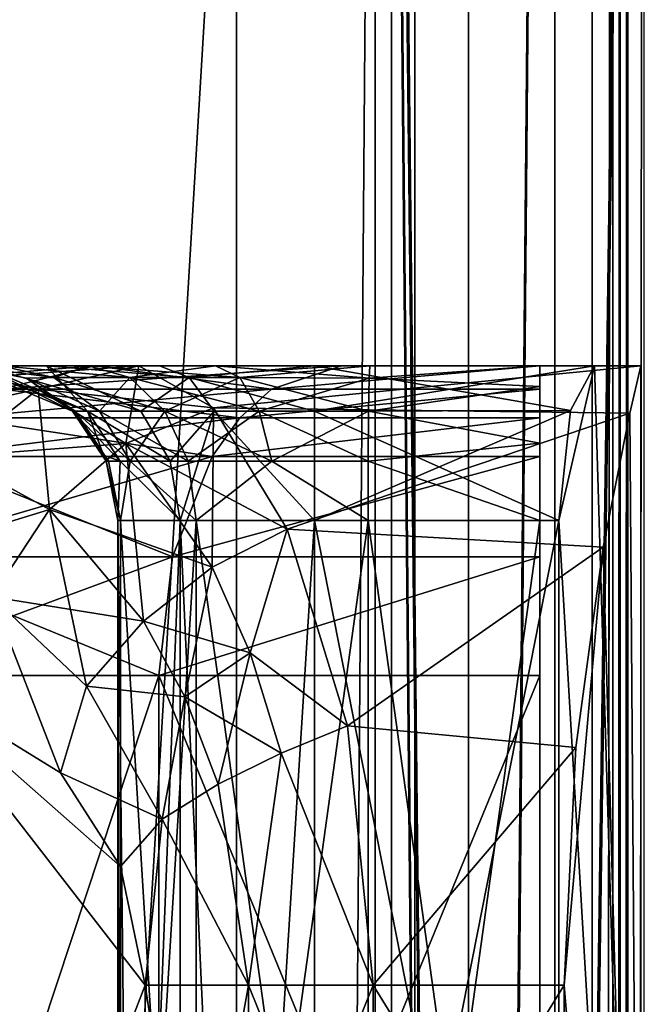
# Model space of a CAD drawing. Header units: metres. Extents: x 0 to 808, y -804 to 0.
# Tile 97 of 106: x 739 to 759, y -205 to -173. Entities that reach past the tile are written whole.
import ezdxf

# ---------------------------------------------------------------- set-up
doc = ezdxf.new("R2010")
doc.units = ezdxf.units.M

msp = doc.modelspace()

# ---------------------------------------------------------------- linework, layer by layer
at = {"layer": 'top012'}
for points in [[(750.772949, -696.056763, 214.358032), (745.772949, -696.056763, 214.358032), (750.772949, -65.05674, 214.358032)], [(745.772949, -696.056763, 214.358032), (745.772949, -65.05674, 214.358032), (750.772949, -65.05674, 214.358032)], [(745.772949, -65.05674, 2014.358032), (745.772949, -696.056763, 2014.358032), (750.772949, -65.05674, 2014.358032)], [(745.772949, -696.056763, 2014.358032), (750.772949, -696.056763, 2014.358032), (750.772949, -65.05674, 2014.358032)], [(745.772949, -65.05674, 214.358032), (745.772949, -696.056763, 214.358032), (745.772949, -65.05674, 2014.358032)], [(745.772949, -696.056763, 214.358032), (745.772949, -696.056763, 2014.358032), (745.772949, -65.05674, 2014.358032)], [(750.772949, -65.05674, 2014.358032), (750.772949, -696.056763, 2014.358032), (750.772949, -65.05674, 214.358032)], [(750.772949, -696.056763, 2014.358032), (750.772949, -696.056763, 214.358032), (750.772949, -65.05674, 214.358032)]]:
    msp.add_3dface(points, dxfattribs=at)
at = {"layer": 'top0123411'}
for points in [[(750.242676, -725.510925, 170.004227), (750.242676, -71.51725, 170.004227), (750.242676, -725.510925, 164.652573)], [(750.242676, -71.51725, 170.004227), (750.242676, -71.51725, 164.652573), (750.242676, -725.510925, 164.652573)], [(750.242676, -725.510925, 164.652573), (750.242676, -71.51725, 164.652573), (757.249268, -725.510925, 164.039597)], [(750.242676, -71.51725, 164.652573), (757.249268, -71.51725, 164.039597), (757.249268, -725.510925, 164.039597)], [(759.271423, -725.510925, 203.959763), (759.271423, -71.51725, 203.959763), (750.242676, -725.510925, 203.959763)], [(759.271423, -71.51725, 203.959763), (750.242676, -71.51725, 203.959763), (750.242676, -725.510925, 203.959763)], [(750.242676, -725.510925, 203.959763), (750.242676, -71.51725, 203.959763), (750.242676, -725.510925, 197.915359)], [(750.242676, -71.51725, 203.959763), (750.242676, -71.51725, 197.915359), (750.242676, -725.510925, 197.915359)], [(750.242676, -725.510925, 197.915359), (750.242676, -71.51725, 197.915359), (756.042664, -725.510925, 192.115219)], [(750.242676, -71.51725, 197.915359), (756.042664, -71.51725, 192.115219), (756.042664, -725.510925, 192.115219)], [(756.042664, -725.510925, 175.804214), (756.042664, -71.51725, 175.804214), (750.242676, -725.510925, 170.004227)], [(756.042664, -71.51725, 175.804214), (750.242676, -71.51725, 170.004227), (750.242676, -725.510925, 170.004227)], [(756.042664, -725.510925, 192.115219), (756.042664, -71.51725, 192.115219), (756.042664, -725.510925, 175.804214)], [(756.042664, -71.51725, 192.115219), (756.042664, -71.51725, 175.804214), (756.042664, -725.510925, 175.804214)], [(757.249268, -71.51725, 164.039597), (757.916382, -71.51725, 163.697403), (757.249268, -725.510925, 164.039597)], [(757.916382, -71.51725, 163.697403), (757.916382, -725.510925, 163.697403), (757.249268, -725.510925, 164.039597)], [(757.916382, -71.51725, 163.697403), (758.160583, -71.51725, 162.98851), (757.916382, -725.510925, 163.697403)], [(758.160583, -71.51725, 162.98851), (758.160583, -725.510925, 162.98851), (757.916382, -725.510925, 163.697403)], [(758.160583, -71.51725, 162.98851), (758.402954, -71.51725, 162.53215), (758.160583, -725.510925, 162.98851)], [(758.402954, -71.51725, 162.53215), (758.402954, -725.510925, 162.53215), (758.160583, -725.510925, 162.98851)], [(758.402954, -71.51725, 162.53215), (758.919678, -71.51725, 162.531174), (758.402954, -725.510925, 162.53215)], [(758.919678, -71.51725, 162.531174), (758.919678, -725.510925, 162.531174), (758.402954, -725.510925, 162.53215)]]:
    msp.add_3dface(points, dxfattribs=at)
at = {"layer": 'top0123412'}
for points in [[(750.242676, -725.510925, 2029.104248), (750.242676, -76.517227, 2029.104248), (750.242676, -725.510925, 2023.752563)], [(750.242676, -76.517227, 2029.104248), (750.242676, -76.517227, 2023.752563), (750.242676, -725.510925, 2023.752563)], [(756.042664, -725.510925, 2034.904175), (756.042664, -76.517227, 2034.904175), (750.242676, -725.510925, 2029.104248)], [(756.042664, -76.517227, 2034.904175), (750.242676, -76.517227, 2029.104248), (750.242676, -725.510925, 2029.104248)], [(750.242676, -725.510925, 2057.015381), (750.242676, -76.517227, 2057.015381), (756.042664, -725.510925, 2051.215088)], [(750.242676, -76.517227, 2057.015381), (756.042664, -76.517227, 2051.215088), (756.042664, -725.510925, 2051.215088)], [(750.242676, -725.510925, 2063.059814), (750.242676, -76.517227, 2063.059814), (750.242676, -725.510925, 2057.015381)], [(750.242676, -76.517227, 2063.059814), (750.242676, -76.517227, 2057.015381), (750.242676, -725.510925, 2057.015381)], [(759.271423, -725.510925, 2063.059814), (759.271423, -76.517227, 2063.059814), (750.242676, -725.510925, 2063.059814)], [(759.271423, -76.517227, 2063.059814), (750.242676, -76.517227, 2063.059814), (750.242676, -725.510925, 2063.059814)], [(750.242676, -725.510925, 2023.752563), (750.242676, -76.517227, 2023.752563), (757.249268, -725.510925, 2023.139526)], [(750.242676, -76.517227, 2023.752563), (757.249268, -76.517227, 2023.139526), (757.249268, -725.510925, 2023.139526)], [(756.042664, -725.510925, 2051.215088), (756.042664, -76.517227, 2051.215088), (756.042664, -725.510925, 2034.904175)], [(756.042664, -76.517227, 2051.215088), (756.042664, -76.517227, 2034.904175), (756.042664, -725.510925, 2034.904175)], [(757.249268, -76.517227, 2023.139526), (757.916382, -76.517227, 2022.797363), (757.249268, -725.510925, 2023.139526)], [(757.916382, -76.517227, 2022.797363), (757.916382, -725.510925, 2022.797363), (757.249268, -725.510925, 2023.139526)], [(757.916382, -76.517227, 2022.797363), (758.160583, -76.517227, 2022.088501), (757.916382, -725.510925, 2022.797363)], [(758.160583, -76.517227, 2022.088501), (758.160583, -725.510925, 2022.088501), (757.916382, -725.510925, 2022.797363)], [(758.160583, -76.517227, 2022.088501), (758.402954, -76.517227, 2021.63208), (758.160583, -725.510925, 2022.088501)], [(758.402954, -76.517227, 2021.63208), (758.402954, -725.510925, 2021.63208), (758.160583, -725.510925, 2022.088501)], [(758.402954, -76.517227, 2021.63208), (758.919678, -76.517227, 2021.631104), (758.402954, -725.510925, 2021.63208)], [(758.919678, -76.517227, 2021.631104), (758.919678, -725.510925, 2021.631104), (758.402954, -725.510925, 2021.63208)]]:
    msp.add_3dface(points, dxfattribs=at)
at = {"layer": 'top0123421'}
for points in [[(738.181091, -184.758621, 2041.966919), (741.183716, -183.997421, 2039.594238), (732.053833, -184.758438, 2031.510864)], [(741.183716, -183.997421, 2039.594238), (735.576172, -183.997421, 2030.015137), (732.053833, -184.758438, 2031.510864)], [(739.365356, -184.758621, 1978.613525), (732.360046, -184.758621, 1993.488281), (735.982971, -183.997421, 1994.720825)], [(738.155823, -183.997421, 2019.025146), (735.576172, -183.997421, 2030.015137), (740.998352, -183.997421, 2023.023438)], [(735.576172, -183.997421, 2030.015137), (741.183716, -183.997421, 2039.594238), (740.998352, -183.997421, 2023.023438)], [(742.619812, -183.997421, 1980.626709), (739.365356, -184.758621, 1978.613525), (735.982971, -183.997421, 1994.720825)], [(742.619812, -183.997421, 1980.626709), (735.982971, -183.997421, 1994.720825), (739.62561, -183.997421, 2001.088501)], [(739.62561, -183.997421, 2001.088501), (735.982971, -183.997421, 1994.720825), (737.535645, -183.997421, 2006.245728)], [(737.535645, -183.997421, 2006.245728), (736.946106, -183.997421, 2011.807983), (740.47937, -185.461929, 2011.681396)], [(740.47937, -185.461929, 2011.681396), (736.946106, -183.997421, 2011.807983), (738.987366, -184.399338, 2014.03125)], [(736.946106, -183.997421, 2011.807983), (737.024719, -183.997421, 2014.078613), (738.987366, -184.399338, 2014.03125)], [(737.024719, -183.997421, 2014.078613), (737.026672, -183.997421, 2014.13562), (738.987366, -184.399338, 2014.03125)], [(737.026672, -183.997421, 2014.13562), (739.870911, -184.37796, 2018.174316), (738.987366, -184.399338, 2014.03125)], [(737.026672, -183.997421, 2014.13562), (738.155823, -183.997421, 2019.025146), (739.870911, -184.37796, 2018.174316)], [(739.62561, -183.997421, 2001.088501), (737.535645, -183.997421, 2006.245728), (740.96228, -185.461868, 2007.116455)], [(740.96228, -185.461868, 2007.116455), (737.535645, -183.997421, 2006.245728), (740.47937, -185.461929, 2011.681396)], [(738.155823, -183.997421, 2019.025146), (742.327881, -184.378021, 2021.647339), (739.870911, -184.37796, 2018.174316)], [(738.155823, -183.997421, 2019.025146), (740.998352, -183.997421, 2023.023438), (742.327881, -184.378021, 2021.647339)], [(746.896484, -184.758514, 2050.384521), (749.16449, -183.997421, 2047.302368), (738.181091, -184.758621, 2041.966919)], [(749.16449, -183.997421, 2047.302368), (741.183716, -183.997421, 2039.594238), (738.181091, -184.758621, 2041.966919)], [(742.202332, -186.509995, 1971.96936), (739.365356, -184.758621, 1978.613525), (742.619812, -183.997421, 1980.626709)], [(742.687317, -185.461884, 2002.856567), (739.62561, -183.997421, 2001.088501), (740.96228, -185.461868, 2007.116455)], [(743.285828, -183.997421, 1997.428955), (739.62561, -183.997421, 2001.088501), (744.242432, -184.378021, 1999.08606)], [(739.62561, -183.997421, 2001.088501), (742.687317, -185.461884, 2002.856567), (744.242432, -184.378021, 1999.08606)], [(743.285828, -183.997421, 1997.428955), (742.619812, -183.997421, 1980.626709), (739.62561, -183.997421, 2001.088501)], [(740.998352, -183.997421, 2023.023438), (745.88385, -184.37796, 2023.982422), (742.327881, -184.378021, 2021.647339)], [(740.998352, -183.997421, 2023.023438), (745.091858, -183.997421, 2025.725586), (745.88385, -184.37796, 2023.982422)], [(740.998352, -183.997421, 2023.023438), (741.183716, -183.997421, 2039.594238), (745.091858, -183.997421, 2025.725586)], [(741.183716, -183.997421, 2039.594238), (749.16449, -183.997421, 2047.302368), (745.091858, -183.997421, 2025.725586)], [(742.619812, -183.997421, 1980.626709), (745.025513, -185.355988, 1973.380981), (742.202332, -186.509995, 1971.96936)], [(742.619812, -183.997421, 1980.626709), (758.821106, -183.997421, 1980.626709), (745.025513, -185.355988, 1973.380981)], [(743.285828, -183.997421, 1997.428955), (748.2854, -183.997421, 1996.089355), (742.619812, -183.997421, 1980.626709)], [(748.2854, -183.997421, 1996.089355), (758.821106, -183.997421, 1980.626709), (742.619812, -183.997421, 1980.626709)], [(744.242432, -184.378021, 1999.08606), (748.2854, -183.997421, 1996.089355), (743.285828, -183.997421, 1997.428955)], [(748.2854, -185.461884, 1999.624878), (748.2854, -183.997421, 1996.089355), (744.242432, -184.378021, 1999.08606)], [(758.821106, -183.997421, 1980.626709), (758.469116, -185.527771, 1972.9552), (745.025513, -185.355988, 1973.380981)], [(745.091858, -183.997421, 2025.725586), (750.055054, -184.399353, 2024.722778), (745.88385, -184.37796, 2023.982422)], [(745.091858, -183.997421, 2025.725586), (750.075439, -183.997421, 2026.685913), (750.055054, -184.399353, 2024.722778)], [(745.091858, -183.997421, 2025.725586), (749.16449, -183.997421, 2047.302368), (750.075439, -183.997421, 2026.685913)], [(755.559204, -184.756409, 2055.221924), (755.559204, -183.997421, 2051.058594), (746.896484, -184.758514, 2050.384521)], [(755.559204, -183.997421, 2051.058594), (749.16449, -183.997421, 2047.302368), (746.896484, -184.758514, 2050.384521)], [(748.2854, -183.997421, 1996.089355), (748.2854, -185.461884, 1999.624878), (757.322998, -183.997421, 1996.089355)], [(748.2854, -185.461884, 1999.624878), (756.554993, -185.44342, 1999.606323), (757.322998, -183.997421, 1996.089355)], [(757.322998, -183.997421, 1996.089355), (758.820435, -183.997452, 1980.868408), (748.2854, -183.997421, 1996.089355)], [(758.820435, -183.997452, 1980.868408), (758.821106, -183.997421, 1980.626709), (748.2854, -183.997421, 1996.089355)], [(749.16449, -183.997421, 2047.302368), (755.559204, -183.997421, 2051.058594), (750.075439, -183.997421, 2026.685913)], [(750.055054, -184.399353, 2024.722778), (755.559204, -183.997421, 2026.685913), (755.559204, -184.667282, 2024.185913)], [(750.055054, -184.399353, 2024.722778), (750.075439, -183.997421, 2026.685913), (755.559204, -183.997421, 2026.685913)], [(750.075439, -183.997421, 2026.685913), (755.559204, -183.997421, 2051.058594), (755.559204, -183.997421, 2026.685913)], [(755.559204, -184.756409, 2055.221924), (755.559204, -193.997421, 2061.818848), (755.559204, -183.997421, 2051.058594)], [(755.559204, -193.997421, 2061.818848), (755.559204, -223.997421, 2061.818848), (755.559204, -183.997421, 2051.058594)], [(755.559204, -183.997421, 2051.058594), (755.559204, -223.997421, 2061.818848), (755.559204, -233.997421, 2051.058594)], [(755.559204, -183.997421, 2051.058594), (755.559204, -233.997421, 2051.058594), (755.559204, -183.997421, 2026.685913)], [(755.559204, -233.997421, 2051.058594), (755.559204, -233.997421, 2026.685913), (755.559204, -183.997421, 2026.685913)], [(755.559204, -183.997421, 2026.685913), (755.559204, -233.997421, 2026.685913), (755.559204, -188.997421, 2021.685913)], [(755.559204, -184.667282, 2024.185913), (755.559204, -183.997421, 2026.685913), (755.559204, -188.997421, 2021.685913)], [(758.820435, -233.997452, 1980.868408), (757.322998, -183.997421, 1996.089355), (756.180786, -188.997421, 2001.089355)], [(756.180786, -188.997421, 2001.089355), (757.322998, -183.997421, 1996.089355), (756.554993, -185.44342, 1999.606323)], [(758.820435, -183.997452, 1980.868408), (757.322998, -183.997421, 1996.089355), (758.820435, -233.997452, 1980.868408)], [(758.469116, -185.527771, 1972.9552), (758.821106, -183.997421, 1980.626709), (758.820435, -233.997452, 1980.868408)], [(758.820435, -233.997452, 1980.868408), (758.821106, -183.997421, 1980.626709), (758.820435, -183.997452, 1980.868408)], [(738.987366, -184.399338, 2014.03125), (739.870911, -184.37796, 2018.174316), (741.34906, -185.461807, 2017.505981)], [(741.34906, -185.461807, 2017.505981), (740.559448, -185.461899, 2013.994873), (738.987366, -184.399338, 2014.03125)], [(740.47937, -185.461929, 2011.681396), (738.987366, -184.399338, 2014.03125), (740.559448, -185.461899, 2013.994873)], [(739.870911, -184.37796, 2018.174316), (743.454773, -185.461884, 2020.480591), (741.34906, -185.461807, 2017.505981)], [(739.870911, -184.37796, 2018.174316), (742.327881, -184.378021, 2021.647339), (743.454773, -185.461884, 2020.480591)], [(742.327881, -184.378021, 2021.647339), (745.88385, -184.37796, 2023.982422), (746.500671, -185.461807, 2022.482178)], [(742.327881, -184.378021, 2021.647339), (746.500671, -185.461807, 2022.482178), (743.454773, -185.461884, 2020.480591)], [(744.242432, -184.378021, 1999.08606), (742.687317, -185.461884, 2002.856567), (745.053406, -185.461884, 2000.490845)], [(745.053406, -185.461884, 2000.490845), (748.2854, -185.461884, 1999.624878), (744.242432, -184.378021, 1999.08606)], [(745.88385, -184.37796, 2023.982422), (750.03717, -185.461899, 2023.150391), (746.500671, -185.461807, 2022.482178)], [(745.88385, -184.37796, 2023.982422), (750.055054, -184.399353, 2024.722778), (750.03717, -185.461899, 2023.150391)], [(750.03717, -185.461899, 2023.150391), (750.055054, -184.399353, 2024.722778), (755.559204, -184.667282, 2024.185913)], [(750.03717, -185.461899, 2023.150391), (755.559204, -184.667282, 2024.185913), (755.559204, -186.497421, 2022.355835)], [(755.559204, -186.497421, 2022.355835), (755.559204, -184.667282, 2024.185913), (755.559204, -188.997421, 2021.685913)], [(739.365356, -184.758621, 1978.613525), (736.606323, -186.926346, 1976.906738), (732.360046, -184.758621, 1993.488281)], [(736.606323, -186.926346, 1976.906738), (739.365356, -184.758621, 1978.613525), (739.737793, -188.642197, 1971.03418)], [(745.878662, -185.682602, 2051.782227), (746.896484, -184.758514, 2050.384521), (736.822083, -185.682724, 2043.035522)], [(746.896484, -184.758514, 2050.384521), (738.181091, -184.758621, 2041.966919), (736.822083, -185.682724, 2043.035522)], [(739.737793, -188.642197, 1971.03418), (739.365356, -184.758621, 1978.613525), (742.202332, -186.509995, 1971.96936)], [(755.559204, -185.681595, 2057.085938), (755.559204, -184.756409, 2055.221924), (745.878662, -185.682602, 2051.782227)], [(755.559204, -184.756409, 2055.221924), (746.896484, -184.758514, 2050.384521), (745.878662, -185.682602, 2051.782227)], [(755.559204, -184.756409, 2055.221924), (755.559204, -185.681595, 2057.085938), (755.559204, -193.997421, 2061.818848)], [(745.025513, -185.355988, 1973.380981), (744.987183, -190.501358, 1966.340576), (742.202332, -186.509995, 1971.96936)], [(745.025513, -185.355988, 1973.380981), (747.404846, -189.271103, 1967.093872), (744.987183, -190.501358, 1966.340576)], [(745.025513, -185.355988, 1973.380981), (758.469116, -185.527771, 1972.9552), (747.404846, -189.271103, 1967.093872)], [(744.986511, -186.926224, 2053.00708), (745.878662, -185.682602, 2051.782227), (735.63092, -186.926346, 2043.97229)], [(745.878662, -185.682602, 2051.782227), (736.822083, -185.682724, 2043.035522), (735.63092, -186.926346, 2043.97229)], [(740.47937, -185.461929, 2011.681396), (741.475403, -186.885727, 2011.64502), (740.96228, -185.461868, 2007.116455)], [(741.6427, -187.084152, 2013.970947), (740.47937, -185.461929, 2011.681396), (740.559448, -185.461899, 2013.994873)], [(741.475403, -186.885727, 2011.64502), (740.47937, -185.461929, 2011.681396), (741.6427, -187.084152, 2013.970947)], [(742.336731, -187.083954, 2017.059448), (740.559448, -185.461899, 2013.994873), (741.34906, -185.461807, 2017.505981)], [(742.336731, -187.083954, 2017.059448), (741.6427, -187.084152, 2013.970947), (740.559448, -185.461899, 2013.994873)], [(741.475403, -186.885727, 2011.64502), (742.013489, -187.083984, 2007.380737), (740.96228, -185.461868, 2007.116455)], [(740.96228, -185.461868, 2007.116455), (742.013489, -187.083984, 2007.380737), (743.625916, -187.084106, 2003.398682)], [(743.625916, -187.084106, 2003.398682), (742.687317, -185.461884, 2002.856567), (740.96228, -185.461868, 2007.116455)], [(744.207825, -187.084, 2019.70105), (742.336731, -187.083954, 2017.059448), (741.34906, -185.461807, 2017.505981)], [(741.34906, -185.461807, 2017.505981), (743.454773, -185.461884, 2020.480591), (744.207825, -187.084, 2019.70105)], [(742.687317, -185.461884, 2002.856567), (743.625916, -187.084106, 2003.398682), (745.053406, -185.461884, 2000.490845)], [(743.454773, -185.461884, 2020.480591), (746.500671, -185.461807, 2022.482178), (746.912842, -187.083954, 2021.479614)], [(743.454773, -185.461884, 2020.480591), (746.912842, -187.083954, 2021.479614), (744.207825, -187.084, 2019.70105)], [(745.053406, -185.461884, 2000.490845), (743.625916, -187.084106, 2003.398682), (743.955505, -188.997421, 2003.588989)], [(743.955505, -188.997421, 2003.588989), (748.2854, -188.997421, 2001.089355), (745.053406, -185.461884, 2000.490845)], [(755.559204, -186.926117, 2058.708252), (755.559204, -185.681595, 2057.085938), (744.986511, -186.926224, 2053.00708)], [(755.559204, -185.681595, 2057.085938), (745.878662, -185.682602, 2051.782227), (744.986511, -186.926224, 2053.00708)], [(748.2854, -188.997421, 2001.089355), (748.2854, -185.461884, 1999.624878), (745.053406, -185.461884, 2000.490845)], [(746.500671, -185.461807, 2022.482178), (750.023804, -187.084152, 2022.067017), (746.912842, -187.083954, 2021.479614)], [(746.500671, -185.461807, 2022.482178), (750.03717, -185.461899, 2023.150391), (750.023804, -187.084152, 2022.067017)], [(758.469116, -185.527771, 1972.9552), (757.602783, -189.856277, 1966.483643), (747.404846, -189.271103, 1967.093872)], [(748.2854, -185.461884, 1999.624878), (748.2854, -188.997421, 2001.089355), (756.554993, -185.44342, 1999.606323)], [(748.2854, -188.997421, 2001.089355), (756.180786, -188.997421, 2001.089355), (756.554993, -185.44342, 1999.606323)], [(750.023804, -187.084152, 2022.067017), (750.03717, -185.461899, 2023.150391), (755.559204, -186.497421, 2022.355835)], [(755.559204, -185.681595, 2057.085938), (755.559204, -186.926117, 2058.708252), (755.559204, -193.997421, 2061.818848)], [(757.602783, -189.856277, 1966.483643), (758.469116, -185.527771, 1972.9552), (758.820435, -233.997452, 1980.868408)], [(742.773682, -192.247726, 1966.158691), (739.737793, -188.642197, 1971.03418), (742.202332, -186.509995, 1971.96936)], [(742.202332, -186.509995, 1971.96936), (744.987183, -190.501358, 1966.340576), (742.773682, -192.247726, 1966.158691)], [(750.023804, -187.084152, 2022.067017), (755.559204, -186.497421, 2022.355835), (755.559204, -188.997421, 2021.685913)], [(743.710205, -190.170502, 2054.759277), (744.986511, -186.926224, 2053.00708), (733.926941, -190.170578, 2045.312134)], [(744.986511, -186.926224, 2053.00708), (735.63092, -186.926346, 2043.97229), (733.926941, -190.170578, 2045.312134)], [(736.606323, -186.926346, 1976.906738), (739.737793, -188.642197, 1971.03418), (737.876587, -191.465698, 1970.791382)], [(741.475403, -186.885727, 2011.64502), (741.562561, -187.084137, 2011.641724), (742.013489, -187.083984, 2007.380737)], [(741.562561, -187.084137, 2011.641724), (741.475403, -186.885727, 2011.64502), (741.6427, -187.084152, 2013.970947)], [(755.559204, -190.170898, 2061.013184), (755.559204, -186.926117, 2058.708252), (743.710205, -190.170502, 2054.759277)], [(755.559204, -186.926117, 2058.708252), (744.986511, -186.926224, 2053.00708), (743.710205, -190.170502, 2054.759277)], [(755.559204, -193.997421, 2061.818848), (755.559204, -186.926117, 2058.708252), (755.559204, -190.170898, 2061.013184)], [(741.562561, -187.084137, 2011.641724), (741.94281, -188.997421, 2011.626465), (742.013489, -187.083984, 2007.380737)], [(741.94281, -188.997421, 2011.626465), (741.562561, -187.084137, 2011.641724), (742.023682, -188.997421, 2013.962646)], [(741.562561, -187.084137, 2011.641724), (741.6427, -187.084152, 2013.970947), (742.023682, -188.997421, 2013.962646)], [(742.023682, -188.997421, 2013.962646), (741.6427, -187.084152, 2013.970947), (742.336731, -187.083954, 2017.059448)], [(742.013489, -187.083984, 2007.380737), (741.94281, -188.997421, 2011.626465), (743.955505, -188.997421, 2003.588989)], [(742.013489, -187.083984, 2007.380737), (743.955505, -188.997421, 2003.588989), (743.625916, -187.084106, 2003.398682)], [(744.472656, -188.997421, 2019.427612), (742.023682, -188.997421, 2013.962646), (742.336731, -187.083954, 2017.059448)], [(744.472656, -188.997421, 2019.427612), (742.336731, -187.083954, 2017.059448), (744.207825, -187.084, 2019.70105)], [(746.912842, -187.083954, 2021.479614), (744.472656, -188.997421, 2019.427612), (744.207825, -187.084, 2019.70105)], [(750.018921, -188.997421, 2021.685913), (744.472656, -188.997421, 2019.427612), (746.912842, -187.083954, 2021.479614)], [(750.023804, -187.084152, 2022.067017), (750.018921, -188.997421, 2021.685913), (746.912842, -187.083954, 2021.479614)], [(750.018921, -188.997421, 2021.685913), (750.023804, -187.084152, 2022.067017), (755.559204, -188.997421, 2021.685913)], [(737.876587, -191.465698, 1970.791382), (739.737793, -188.642197, 1971.03418), (740.928833, -194.34314, 1966.592773)], [(740.928833, -194.34314, 1966.592773), (739.737793, -188.642197, 1971.03418), (742.773682, -192.247726, 1966.158691)], [(741.94281, -228.997421, 2011.626465), (742.382568, -228.997421, 2007.473511), (741.94281, -188.997421, 2011.626465)], [(742.382568, -228.997421, 2007.473511), (743.955505, -188.997421, 2003.588989), (741.94281, -188.997421, 2011.626465)], [(741.94281, -228.997421, 2011.626465), (741.94281, -188.997421, 2011.626465), (742.023682, -228.997421, 2013.962646)], [(741.94281, -188.997421, 2011.626465), (742.023682, -188.997421, 2013.962646), (742.023682, -228.997421, 2013.962646)], [(742.023682, -188.997421, 2013.962646), (744.472656, -188.997421, 2019.427612), (742.023682, -228.997421, 2013.962646)], [(744.472656, -188.997421, 2019.427612), (744.472656, -228.997421, 2019.427612), (742.023682, -228.997421, 2013.962646)], [(742.382568, -228.997421, 2007.473511), (743.955505, -228.997421, 2003.588989), (743.955505, -188.997421, 2003.588989)], [(743.955505, -228.997421, 2003.588989), (745.785583, -228.997421, 2001.759155), (743.955505, -188.997421, 2003.588989)], [(745.785583, -228.997421, 2001.759155), (748.2854, -188.997421, 2001.089355), (743.955505, -188.997421, 2003.588989)], [(744.472656, -188.997421, 2019.427612), (750.018921, -188.997421, 2021.685913), (744.472656, -228.997421, 2019.427612)], [(750.018921, -188.997421, 2021.685913), (750.018921, -228.997421, 2021.685913), (744.472656, -228.997421, 2019.427612)], [(745.785583, -228.997421, 2001.759155), (748.2854, -228.997421, 2001.089355), (748.2854, -188.997421, 2001.089355)], [(748.2854, -228.997421, 2001.089355), (756.180786, -228.997421, 2001.089355), (748.2854, -188.997421, 2001.089355)], [(756.180786, -228.997421, 2001.089355), (756.180786, -188.997421, 2001.089355), (748.2854, -188.997421, 2001.089355)], [(750.018921, -228.997421, 2021.685913), (750.018921, -188.997421, 2021.685913), (755.559204, -228.997421, 2021.685913)], [(750.018921, -188.997421, 2021.685913), (755.559204, -188.997421, 2021.685913), (755.559204, -228.997421, 2021.685913)], [(755.559204, -233.997421, 2026.685913), (755.559204, -228.997421, 2021.685913), (755.559204, -188.997421, 2021.685913)], [(756.180786, -228.997421, 2001.089355), (758.820435, -233.997452, 1980.868408), (756.180786, -188.997421, 2001.089355)], [(747.404846, -189.271103, 1967.093872), (746.213867, -193.269302, 1964.094849), (744.987183, -190.501358, 1966.340576)], [(747.404846, -189.271103, 1967.093872), (749.357422, -195.627563, 1962.46228), (746.213867, -193.269302, 1964.094849)], [(747.404846, -189.271103, 1967.093872), (757.602783, -189.856277, 1966.483643), (749.357422, -195.627563, 1962.46228)], [(757.602783, -189.856277, 1966.483643), (756.720825, -196.326599, 1962.15625), (749.357422, -195.627563, 1962.46228)], [(756.720825, -196.326599, 1962.15625), (757.602783, -189.856277, 1966.483643), (756.348816, -203.997421, 1960.626709)], [(757.602783, -189.856277, 1966.483643), (758.820435, -233.997452, 1980.868408), (756.348816, -203.997421, 1960.626709)], [(733.926941, -190.170578, 2045.312134), (733.328552, -193.997421, 2045.782715), (743.710205, -190.170502, 2054.759277)], [(733.328552, -193.997421, 2045.782715), (743.262329, -193.997421, 2055.375), (743.710205, -190.170502, 2054.759277)], [(743.710205, -190.170502, 2054.759277), (743.262329, -193.997421, 2055.375), (755.559204, -190.170898, 2061.013184)], [(743.262329, -193.997421, 2055.375), (755.559204, -193.997421, 2061.818848), (755.559204, -190.170898, 2061.013184)], [(744.987183, -190.501358, 1966.340576), (744.100647, -194.688034, 1964.236572), (742.773682, -192.247726, 1966.158691)], [(744.987183, -190.501358, 1966.340576), (746.213867, -193.269302, 1964.094849), (744.100647, -194.688034, 1964.236572)], [(735.136414, -194.09584, 1973.759888), (737.876587, -191.465698, 1970.791382), (740.092773, -197.139832, 1967.001587)], [(737.876587, -191.465698, 1970.791382), (740.928833, -194.34314, 1966.592773), (740.092773, -197.139832, 1967.001587)], [(744.100647, -194.688034, 1964.236572), (740.928833, -194.34314, 1966.592773), (742.773682, -192.247726, 1966.158691)], [(746.213867, -193.269302, 1964.094849), (745.182739, -197.513916, 1962.753052), (744.100647, -194.688034, 1964.236572)], [(746.213867, -193.269302, 1964.094849), (747.218079, -196.507339, 1962.352051), (745.182739, -197.513916, 1962.753052)], [(749.357422, -195.627563, 1962.46228), (747.218079, -196.507339, 1962.352051), (746.213867, -193.269302, 1964.094849)], [(733.328552, -223.997421, 2045.782715), (743.262329, -223.997421, 2055.375), (733.328552, -193.997421, 2045.782715)], [(743.262329, -223.997421, 2055.375), (743.262329, -193.997421, 2055.375), (733.328552, -193.997421, 2045.782715)], [(735.136414, -194.09584, 1973.759888), (742.818298, -203.997421, 1963.863281), (735.135376, -223.899597, 1973.761353)], [(740.092773, -197.139832, 1967.001587), (742.024719, -200.171371, 1964.741333), (735.136414, -194.09584, 1973.759888)], [(742.024719, -200.171371, 1964.741333), (742.818298, -203.997421, 1963.863281), (735.136414, -194.09584, 1973.759888)], [(743.262329, -223.997421, 2055.375), (755.559204, -223.997421, 2061.818848), (743.262329, -193.997421, 2055.375)], [(755.559204, -223.997421, 2061.818848), (755.559204, -193.997421, 2061.818848), (743.262329, -193.997421, 2055.375)], [(740.092773, -197.139832, 1967.001587), (740.928833, -194.34314, 1966.592773), (743.369934, -198.644043, 1963.620728)], [(743.369934, -198.644043, 1963.620728), (740.928833, -194.34314, 1966.592773), (744.100647, -194.688034, 1964.236572)], [(745.182739, -197.513916, 1962.753052), (743.369934, -198.644043, 1963.620728), (744.100647, -194.688034, 1964.236572)], [(749.357422, -195.627563, 1962.46228), (750.184204, -203.997421, 1960.626709), (747.218079, -196.507339, 1962.352051)], [(749.357422, -195.627563, 1962.46228), (756.720825, -196.326599, 1962.15625), (750.184204, -203.997421, 1960.626709)], [(756.720825, -196.326599, 1962.15625), (756.348816, -203.997421, 1960.626709), (750.184204, -203.997421, 1960.626709)], [(747.218079, -196.507339, 1962.352051), (746.161377, -203.997421, 1961.471558), (745.182739, -197.513916, 1962.753052)], [(750.184204, -203.997421, 1960.626709), (746.161377, -203.997421, 1961.471558), (747.218079, -196.507339, 1962.352051)], [(743.369934, -198.644043, 1963.620728), (742.024719, -200.171371, 1964.741333), (740.092773, -197.139832, 1967.001587)], [(746.161377, -203.997421, 1961.471558), (743.369934, -198.644043, 1963.620728), (745.182739, -197.513916, 1962.753052)], [(742.818298, -203.997421, 1963.863281), (742.024719, -200.171371, 1964.741333), (743.369934, -198.644043, 1963.620728)], [(746.161377, -203.997421, 1961.471558), (742.818298, -203.997421, 1963.863281), (743.369934, -198.644043, 1963.620728)], [(742.818298, -203.997421, 1963.863281), (742.818298, -213.997421, 1963.863281), (735.135376, -223.899597, 1973.761353)], [(742.818298, -213.997421, 1963.863281), (742.818298, -203.997421, 1963.863281), (744.365601, -213.997421, 1962.493774)], [(742.818298, -203.997421, 1963.863281), (746.161377, -203.997421, 1961.471558), (744.365601, -213.997421, 1962.493774)], [(744.365601, -213.997421, 1962.493774), (746.161377, -203.997421, 1961.471558), (746.161377, -213.997421, 1961.471558)], [(746.161377, -203.997421, 1961.471558), (750.184204, -213.997421, 1960.626709), (746.161377, -213.997421, 1961.471558)], [(746.161377, -203.997421, 1961.471558), (750.184204, -203.997421, 1960.626709), (750.184204, -213.997421, 1960.626709)], [(750.184204, -213.997421, 1960.626709), (750.184204, -203.997421, 1960.626709), (756.348816, -213.997421, 1960.626709)], [(750.184204, -203.997421, 1960.626709), (756.348816, -203.997421, 1960.626709), (756.348816, -213.997421, 1960.626709)], [(758.820435, -233.997452, 1980.868408), (756.348816, -213.997421, 1960.626709), (756.348816, -203.997421, 1960.626709)]]:
    msp.add_3dface(points, dxfattribs=at)
at = {"layer": 'top0123422'}
for points in [[(739.365356, -184.758621, 250.102585), (742.619812, -183.997421, 248.089371), (732.360046, -184.758621, 235.227783)], [(742.619812, -183.997421, 248.089371), (735.982971, -183.997421, 233.99527), (732.360046, -184.758621, 235.227783)], [(735.576172, -183.997421, 198.700897), (741.183716, -183.997421, 189.121796), (738.181091, -184.758621, 186.749191)], [(741.183716, -183.997421, 189.121796), (735.576172, -183.997421, 198.700897), (740.998352, -183.997421, 205.692657)], [(740.998352, -183.997421, 205.692657), (735.576172, -183.997421, 198.700897), (738.155823, -183.997421, 209.690964)], [(737.535645, -183.997421, 222.470276), (735.982971, -183.997421, 233.99527), (739.62561, -183.997421, 227.627518)], [(735.982971, -183.997421, 233.99527), (742.619812, -183.997421, 248.089371), (739.62561, -183.997421, 227.627518)], [(737.535645, -183.997421, 222.470276), (740.96228, -185.461868, 221.599625), (736.946106, -183.997421, 216.908081)], [(740.96228, -185.461868, 221.599625), (740.47937, -185.461929, 217.034668), (736.946106, -183.997421, 216.908081)], [(740.47937, -185.461929, 217.034668), (738.987366, -184.399338, 214.684799), (736.946106, -183.997421, 216.908081)], [(738.987366, -184.399338, 214.684799), (737.024719, -183.997421, 214.637482), (736.946106, -183.997421, 216.908081)], [(737.024719, -183.997421, 214.637482), (738.987366, -184.399338, 214.684799), (737.026672, -183.997421, 214.580414)], [(739.870911, -184.37796, 210.541809), (738.155823, -183.997421, 209.690964), (737.026672, -183.997421, 214.580414)], [(738.987366, -184.399338, 214.684799), (739.870911, -184.37796, 210.541809), (737.026672, -183.997421, 214.580414)], [(739.62561, -183.997421, 227.627518), (742.687317, -185.461884, 225.859451), (737.535645, -183.997421, 222.470276)], [(742.687317, -185.461884, 225.859451), (740.96228, -185.461868, 221.599625), (737.535645, -183.997421, 222.470276)], [(740.998352, -183.997421, 205.692657), (738.155823, -183.997421, 209.690964), (739.870911, -184.37796, 210.541809)], [(738.181091, -184.758621, 186.749191), (741.183716, -183.997421, 189.121796), (746.896484, -184.758514, 178.331528)], [(745.025513, -185.355988, 255.335098), (742.619812, -183.997421, 248.089371), (739.365356, -184.758621, 250.102585)], [(742.687317, -185.461884, 225.859451), (739.62561, -183.997421, 227.627518), (744.242432, -184.378021, 229.630051)], [(739.62561, -183.997421, 227.627518), (743.285828, -183.997421, 231.28717), (744.242432, -184.378021, 229.630051)], [(739.62561, -183.997421, 227.627518), (742.619812, -183.997421, 248.089371), (743.285828, -183.997421, 231.28717)], [(742.327881, -184.378021, 207.068695), (740.998352, -183.997421, 205.692657), (739.870911, -184.37796, 210.541809)], [(745.091858, -183.997421, 202.990494), (740.998352, -183.997421, 205.692657), (742.327881, -184.378021, 207.068695)], [(745.091858, -183.997421, 202.990494), (741.183716, -183.997421, 189.121796), (740.998352, -183.997421, 205.692657)], [(741.183716, -183.997421, 189.121796), (749.16449, -183.997421, 181.413742), (746.896484, -184.758514, 178.331528)], [(749.16449, -183.997421, 181.413742), (741.183716, -183.997421, 189.121796), (745.091858, -183.997421, 202.990494)], [(745.88385, -184.37796, 204.733597), (745.091858, -183.997421, 202.990494), (742.327881, -184.378021, 207.068695)], [(742.619812, -183.997421, 248.089371), (745.025513, -185.355988, 255.335098), (758.821106, -183.997421, 248.089371)], [(742.619812, -183.997421, 248.089371), (748.2854, -183.997421, 232.626663), (743.285828, -183.997421, 231.28717)], [(742.619812, -183.997421, 248.089371), (758.821106, -183.997421, 248.089371), (748.2854, -183.997421, 232.626663)], [(744.242432, -184.378021, 229.630051), (743.285828, -183.997421, 231.28717), (748.2854, -183.997421, 232.626663)], [(748.2854, -183.997421, 232.626663), (748.2854, -185.461884, 229.091125), (744.242432, -184.378021, 229.630051)], [(745.025513, -185.355988, 255.335098), (758.469116, -185.527771, 255.760834), (758.821106, -183.997421, 248.089371)], [(745.88385, -184.37796, 204.733597), (750.075439, -183.997421, 202.030106), (745.091858, -183.997421, 202.990494)], [(750.075439, -183.997421, 202.030106), (749.16449, -183.997421, 181.413742), (745.091858, -183.997421, 202.990494)], [(750.055054, -184.399353, 203.993271), (750.075439, -183.997421, 202.030106), (745.88385, -184.37796, 204.733597)], [(746.896484, -184.758514, 178.331528), (749.16449, -183.997421, 181.413742), (755.559204, -183.997421, 177.657532)], [(755.559204, -183.997421, 177.657532), (755.559204, -184.756409, 173.494202), (746.896484, -184.758514, 178.331528)], [(757.322998, -183.997421, 232.626663), (756.554993, -185.44342, 229.109711), (748.2854, -183.997421, 232.626663)], [(756.554993, -185.44342, 229.109711), (748.2854, -185.461884, 229.091125), (748.2854, -183.997421, 232.626663)], [(758.821106, -183.997421, 248.089371), (758.820435, -183.997452, 247.847641), (748.2854, -183.997421, 232.626663)], [(748.2854, -183.997421, 232.626663), (758.820435, -183.997452, 247.847641), (757.322998, -183.997421, 232.626663)], [(755.559204, -183.997421, 177.657532), (749.16449, -183.997421, 181.413742), (750.075439, -183.997421, 202.030106)], [(755.559204, -184.667282, 204.530106), (755.559204, -183.997421, 202.030106), (750.055054, -184.399353, 203.993271)], [(750.055054, -184.399353, 203.993271), (755.559204, -183.997421, 202.030106), (750.075439, -183.997421, 202.030106)], [(755.559204, -183.997421, 202.030106), (755.559204, -183.997421, 177.657532), (750.075439, -183.997421, 202.030106)], [(755.559204, -184.756409, 173.494202), (755.559204, -183.997421, 177.657532), (755.559204, -193.997421, 166.897293)], [(755.559204, -183.997421, 177.657532), (755.559204, -233.997421, 177.657532), (755.559204, -193.997421, 166.897293)], [(755.559204, -183.997421, 202.030106), (755.559204, -188.997421, 207.030106), (755.559204, -183.997421, 177.657532)], [(755.559204, -188.997421, 207.030106), (755.559204, -228.997421, 207.030106), (755.559204, -183.997421, 177.657532)], [(755.559204, -183.997421, 177.657532), (755.559204, -228.997421, 207.030106), (755.559204, -233.997421, 177.657532)], [(755.559204, -183.997421, 202.030106), (755.559204, -184.667282, 204.530106), (755.559204, -188.997421, 207.030106)], [(756.554993, -185.44342, 229.109711), (757.322998, -183.997421, 232.626663), (756.180786, -188.997421, 227.626663)], [(757.322998, -183.997421, 232.626663), (758.820435, -233.997452, 247.847641), (756.180786, -188.997421, 227.626663)], [(757.322998, -183.997421, 232.626663), (758.820435, -183.997452, 247.847641), (758.820435, -233.997452, 247.847641)], [(758.820435, -233.997452, 247.847641), (758.821106, -183.997421, 248.089371), (758.469116, -185.527771, 255.760834)], [(758.820435, -183.997452, 247.847641), (758.821106, -183.997421, 248.089371), (758.820435, -233.997452, 247.847641)], [(739.870911, -184.37796, 210.541809), (738.987366, -184.399338, 214.684799), (741.34906, -185.461807, 211.210114)], [(738.987366, -184.399338, 214.684799), (740.559448, -185.461899, 214.72113), (741.34906, -185.461807, 211.210114)], [(740.559448, -185.461899, 214.72113), (738.987366, -184.399338, 214.684799), (740.47937, -185.461929, 217.034668)], [(741.34906, -185.461807, 211.210114), (742.327881, -184.378021, 207.068695), (739.870911, -184.37796, 210.541809)], [(743.454773, -185.461884, 208.235428), (742.327881, -184.378021, 207.068695), (741.34906, -185.461807, 211.210114)], [(742.327881, -184.378021, 207.068695), (743.454773, -185.461884, 208.235428), (745.88385, -184.37796, 204.733597)], [(744.242432, -184.378021, 229.630051), (745.053406, -185.461884, 228.22522), (742.687317, -185.461884, 225.859451)], [(743.454773, -185.461884, 208.235428), (746.500671, -185.461807, 206.233932), (745.88385, -184.37796, 204.733597)], [(748.2854, -185.461884, 229.091125), (745.053406, -185.461884, 228.22522), (744.242432, -184.378021, 229.630051)], [(746.500671, -185.461807, 206.233932), (750.055054, -184.399353, 203.993271), (745.88385, -184.37796, 204.733597)], [(750.03717, -185.461899, 205.565659), (750.055054, -184.399353, 203.993271), (746.500671, -185.461807, 206.233932)], [(750.03717, -185.461899, 205.565659), (755.559204, -184.667282, 204.530106), (750.055054, -184.399353, 203.993271)], [(755.559204, -186.497421, 206.360229), (755.559204, -184.667282, 204.530106), (750.03717, -185.461899, 205.565659)], [(755.559204, -184.667282, 204.530106), (755.559204, -186.497421, 206.360229), (755.559204, -188.997421, 207.030106)], [(732.360046, -184.758621, 235.227783), (729.286621, -186.926376, 236.266647), (739.365356, -184.758621, 250.102585)], [(729.286621, -186.926376, 236.266647), (736.606323, -186.926346, 251.80928), (739.365356, -184.758621, 250.102585)], [(742.202332, -186.509995, 256.746674), (739.365356, -184.758621, 250.102585), (736.606323, -186.926346, 251.80928)], [(745.878662, -185.682602, 176.933914), (736.822083, -185.682724, 185.680527), (738.181091, -184.758621, 186.749191)], [(746.896484, -184.758514, 178.331528), (745.878662, -185.682602, 176.933914), (738.181091, -184.758621, 186.749191)], [(745.025513, -185.355988, 255.335098), (739.365356, -184.758621, 250.102585), (742.202332, -186.509995, 256.746674)], [(745.878662, -185.682602, 176.933914), (755.559204, -184.756409, 173.494202), (755.559204, -185.681595, 171.630157)], [(755.559204, -184.756409, 173.494202), (745.878662, -185.682602, 176.933914), (746.896484, -184.758514, 178.331528)], [(755.559204, -193.997421, 166.897293), (755.559204, -185.681595, 171.630157), (755.559204, -184.756409, 173.494202)], [(747.404846, -189.271103, 261.622223), (745.025513, -185.355988, 255.335098), (742.202332, -186.509995, 256.746674)], [(745.025513, -185.355988, 255.335098), (747.404846, -189.271103, 261.622223), (758.469116, -185.527771, 255.760834)], [(735.63092, -186.926346, 184.743835), (736.822083, -185.682724, 185.680527), (744.986511, -186.926224, 175.708923)], [(736.822083, -185.682724, 185.680527), (745.878662, -185.682602, 176.933914), (744.986511, -186.926224, 175.708923)], [(740.96228, -185.461868, 221.599625), (742.013489, -187.083984, 221.335388), (740.47937, -185.461929, 217.034668)], [(741.562561, -187.084137, 217.07431), (740.559448, -185.461899, 214.72113), (740.47937, -185.461929, 217.034668)], [(742.013489, -187.083984, 221.335388), (741.562561, -187.084137, 217.07431), (740.47937, -185.461929, 217.034668)], [(741.34906, -185.461807, 211.210114), (740.559448, -185.461899, 214.72113), (742.336731, -187.083954, 211.656662)], [(740.559448, -185.461899, 214.72113), (741.6427, -187.084152, 214.745163), (742.336731, -187.083954, 211.656662)], [(741.562561, -187.084137, 217.07431), (741.6427, -187.084152, 214.745163), (740.559448, -185.461899, 214.72113)], [(742.687317, -185.461884, 225.859451), (743.625916, -187.084106, 225.317398), (740.96228, -185.461868, 221.599625)], [(743.625916, -187.084106, 225.317398), (742.013489, -187.083984, 221.335388), (740.96228, -185.461868, 221.599625)], [(742.336731, -187.083954, 211.656662), (743.454773, -185.461884, 208.235428), (741.34906, -185.461807, 211.210114)], [(742.336731, -187.083954, 211.656662), (744.207825, -187.084, 209.015015), (743.454773, -185.461884, 208.235428)], [(745.053406, -185.461884, 228.22522), (743.625916, -187.084106, 225.317398), (742.687317, -185.461884, 225.859451)], [(744.207825, -187.084, 209.015015), (746.500671, -185.461807, 206.233932), (743.454773, -185.461884, 208.235428)], [(745.053406, -185.461884, 228.22522), (743.955505, -188.997421, 225.12709), (743.625916, -187.084106, 225.317398)], [(748.2854, -188.997421, 227.626663), (743.955505, -188.997421, 225.12709), (745.053406, -185.461884, 228.22522)], [(746.912842, -187.083954, 207.236435), (746.500671, -185.461807, 206.233932), (744.207825, -187.084, 209.015015)], [(744.986511, -186.926224, 175.708923), (755.559204, -185.681595, 171.630157), (755.559204, -186.926117, 170.007858)], [(744.986511, -186.926224, 175.708923), (745.878662, -185.682602, 176.933914), (755.559204, -185.681595, 171.630157)], [(748.2854, -185.461884, 229.091125), (748.2854, -188.997421, 227.626663), (745.053406, -185.461884, 228.22522)], [(746.912842, -187.083954, 207.236435), (750.03717, -185.461899, 205.565659), (746.500671, -185.461807, 206.233932)], [(746.912842, -187.083954, 207.236435), (750.023804, -187.084152, 206.649109), (750.03717, -185.461899, 205.565659)], [(747.404846, -189.271103, 261.622223), (757.602783, -189.856277, 262.232422), (758.469116, -185.527771, 255.760834)], [(756.554993, -185.44342, 229.109711), (756.180786, -188.997421, 227.626663), (748.2854, -185.461884, 229.091125)], [(756.180786, -188.997421, 227.626663), (748.2854, -188.997421, 227.626663), (748.2854, -185.461884, 229.091125)], [(750.023804, -187.084152, 206.649109), (755.559204, -186.497421, 206.360229), (750.03717, -185.461899, 205.565659)], [(755.559204, -186.926117, 170.007858), (755.559204, -185.681595, 171.630157), (755.559204, -193.997421, 166.897293)], [(758.469116, -185.527771, 255.760834), (757.602783, -189.856277, 262.232422), (758.820435, -233.997452, 247.847641)], [(742.202332, -186.509995, 256.746674), (736.606323, -186.926346, 251.80928), (739.737793, -188.642197, 257.681885)], [(744.987183, -190.501358, 262.375427), (742.202332, -186.509995, 256.746674), (739.737793, -188.642197, 257.681885)], [(747.404846, -189.271103, 261.622223), (742.202332, -186.509995, 256.746674), (744.987183, -190.501358, 262.375427)], [(755.559204, -188.997421, 207.030106), (755.559204, -186.497421, 206.360229), (750.023804, -187.084152, 206.649109)], [(733.926941, -190.170578, 183.403885), (735.63092, -186.926346, 184.743835), (743.710205, -190.170502, 173.95668)], [(739.737793, -188.642197, 257.681885), (736.606323, -186.926346, 251.80928), (734.762817, -190.170578, 252.949646)], [(735.63092, -186.926346, 184.743835), (744.986511, -186.926224, 175.708923), (743.710205, -190.170502, 173.95668)], [(743.710205, -190.170502, 173.95668), (755.559204, -186.926117, 170.007858), (755.559204, -190.170898, 167.702972)], [(743.710205, -190.170502, 173.95668), (744.986511, -186.926224, 175.708923), (755.559204, -186.926117, 170.007858)], [(755.559204, -190.170898, 167.702972), (755.559204, -186.926117, 170.007858), (755.559204, -193.997421, 166.897293)], [(742.013489, -187.083984, 221.335388), (741.94281, -188.997421, 217.089615), (741.562561, -187.084137, 217.07431)], [(741.94281, -188.997421, 217.089615), (742.023682, -188.997421, 214.753372), (741.562561, -187.084137, 217.07431)], [(742.023682, -188.997421, 214.753372), (741.6427, -187.084152, 214.745163), (741.562561, -187.084137, 217.07431)], [(742.336731, -187.083954, 211.656662), (741.6427, -187.084152, 214.745163), (742.023682, -188.997421, 214.753372)], [(743.955505, -188.997421, 225.12709), (741.94281, -188.997421, 217.089615), (742.013489, -187.083984, 221.335388)], [(743.625916, -187.084106, 225.317398), (743.955505, -188.997421, 225.12709), (742.013489, -187.083984, 221.335388)], [(742.023682, -188.997421, 214.753372), (744.472656, -188.997421, 209.288406), (742.336731, -187.083954, 211.656662)], [(744.472656, -188.997421, 209.288406), (744.207825, -187.084, 209.015015), (742.336731, -187.083954, 211.656662)], [(744.472656, -188.997421, 209.288406), (746.912842, -187.083954, 207.236435), (744.207825, -187.084, 209.015015)], [(744.472656, -188.997421, 209.288406), (750.018921, -188.997421, 207.030106), (746.912842, -187.083954, 207.236435)], [(750.018921, -188.997421, 207.030106), (750.023804, -187.084152, 206.649109), (746.912842, -187.083954, 207.236435)], [(750.018921, -188.997421, 207.030106), (755.559204, -188.997421, 207.030106), (750.023804, -187.084152, 206.649109)], [(734.762817, -190.170578, 252.949646), (737.876587, -191.465698, 257.924713), (739.737793, -188.642197, 257.681885)], [(737.876587, -191.465698, 257.924713), (742.773682, -192.247726, 262.557343), (739.737793, -188.642197, 257.681885)], [(739.737793, -188.642197, 257.681885), (742.773682, -192.247726, 262.557343), (744.987183, -190.501358, 262.375427)], [(741.94281, -228.997421, 217.089615), (741.94281, -188.997421, 217.089615), (742.382568, -228.997421, 221.242584)], [(741.94281, -188.997421, 217.089615), (743.955505, -188.997421, 225.12709), (742.382568, -228.997421, 221.242584)], [(742.023682, -188.997421, 214.753372), (741.94281, -188.997421, 217.089615), (742.023682, -228.997421, 214.753372)], [(741.94281, -188.997421, 217.089615), (741.94281, -228.997421, 217.089615), (742.023682, -228.997421, 214.753372)], [(742.023682, -228.997421, 214.753372), (744.472656, -228.997421, 209.288406), (742.023682, -188.997421, 214.753372)], [(744.472656, -228.997421, 209.288406), (744.472656, -188.997421, 209.288406), (742.023682, -188.997421, 214.753372)], [(742.382568, -228.997421, 221.242584), (743.955505, -188.997421, 225.12709), (743.955505, -228.997421, 225.12709)], [(743.955505, -228.997421, 225.12709), (743.955505, -188.997421, 225.12709), (745.785583, -228.997421, 226.956909)], [(743.955505, -188.997421, 225.12709), (748.2854, -188.997421, 227.626663), (745.785583, -228.997421, 226.956909)], [(744.472656, -228.997421, 209.288406), (750.018921, -228.997421, 207.030106), (744.472656, -188.997421, 209.288406)], [(750.018921, -228.997421, 207.030106), (750.018921, -188.997421, 207.030106), (744.472656, -188.997421, 209.288406)], [(745.785583, -228.997421, 226.956909), (748.2854, -188.997421, 227.626663), (748.2854, -228.997421, 227.626663)], [(748.2854, -188.997421, 227.626663), (756.180786, -188.997421, 227.626663), (748.2854, -228.997421, 227.626663)], [(756.180786, -188.997421, 227.626663), (756.180786, -228.997421, 227.626663), (748.2854, -228.997421, 227.626663)], [(755.559204, -228.997421, 207.030106), (755.559204, -188.997421, 207.030106), (750.018921, -228.997421, 207.030106)], [(755.559204, -188.997421, 207.030106), (750.018921, -188.997421, 207.030106), (750.018921, -228.997421, 207.030106)], [(756.180786, -188.997421, 227.626663), (758.820435, -233.997452, 247.847641), (756.180786, -228.997421, 227.626663)], [(746.213867, -193.269302, 264.621216), (747.404846, -189.271103, 261.622223), (744.987183, -190.501358, 262.375427)], [(749.357422, -195.627563, 266.253815), (747.404846, -189.271103, 261.622223), (746.213867, -193.269302, 264.621216)], [(747.404846, -189.271103, 261.622223), (749.357422, -195.627563, 266.253815), (757.602783, -189.856277, 262.232422)], [(749.357422, -195.627563, 266.253815), (756.720825, -196.326599, 266.559845), (757.602783, -189.856277, 262.232422)], [(757.602783, -189.856277, 262.232422), (756.348816, -203.997421, 268.089386), (758.820435, -233.997452, 247.847641)], [(757.602783, -189.856277, 262.232422), (756.720825, -196.326599, 266.559845), (756.348816, -203.997421, 268.089386)], [(733.328552, -193.997421, 182.93335), (733.926941, -190.170578, 183.403885), (743.262329, -193.997421, 173.341125)], [(733.926941, -190.170578, 183.403885), (743.710205, -190.170502, 173.95668), (743.262329, -193.997421, 173.341125)], [(743.262329, -193.997421, 173.341125), (743.710205, -190.170502, 173.95668), (755.559204, -190.170898, 167.702972)], [(755.559204, -190.170898, 167.702972), (755.559204, -193.997421, 166.897293), (743.262329, -193.997421, 173.341125)], [(742.773682, -192.247726, 262.557343), (746.213867, -193.269302, 264.621216), (744.987183, -190.501358, 262.375427)], [(735.136414, -194.09584, 254.956177), (740.092773, -197.139832, 261.714447), (737.876587, -191.465698, 257.924713)], [(740.092773, -197.139832, 261.714447), (740.928833, -194.34314, 262.12326), (737.876587, -191.465698, 257.924713)], [(737.876587, -191.465698, 257.924713), (740.928833, -194.34314, 262.12326), (742.773682, -192.247726, 262.557343)], [(740.928833, -194.34314, 262.12326), (744.100647, -194.688034, 264.479523), (742.773682, -192.247726, 262.557343)], [(742.773682, -192.247726, 262.557343), (744.100647, -194.688034, 264.479523), (746.213867, -193.269302, 264.621216)], [(744.100647, -194.688034, 264.479523), (747.218079, -196.507339, 266.364014), (746.213867, -193.269302, 264.621216)], [(747.218079, -196.507339, 266.364014), (749.357422, -195.627563, 266.253815), (746.213867, -193.269302, 264.621216)], [(733.328552, -193.997421, 182.93335), (743.262329, -193.997421, 173.341125), (733.328552, -223.997421, 182.93335)], [(743.262329, -193.997421, 173.341125), (743.262329, -223.997421, 173.341125), (733.328552, -223.997421, 182.93335)], [(735.135376, -223.899597, 254.954727), (742.818298, -203.997421, 264.852753), (735.136414, -194.09584, 254.956177)], [(735.136414, -194.09584, 254.956177), (742.818298, -203.997421, 264.852753), (742.024719, -200.171371, 263.97467)], [(742.024719, -200.171371, 263.97467), (740.092773, -197.139832, 261.714447), (735.136414, -194.09584, 254.956177)], [(743.262329, -193.997421, 173.341125), (755.559204, -193.997421, 166.897293), (743.262329, -223.997421, 173.341125)], [(755.559204, -193.997421, 166.897293), (755.559204, -223.997421, 166.897293), (743.262329, -223.997421, 173.341125)], [(755.559204, -193.997421, 166.897293), (755.559204, -233.997421, 177.657532), (755.559204, -223.997421, 166.897293)], [(740.928833, -194.34314, 262.12326), (740.092773, -197.139832, 261.714447), (743.369934, -198.644043, 265.095337)], [(740.928833, -194.34314, 262.12326), (743.369934, -198.644043, 265.095337), (744.100647, -194.688034, 264.479523)], [(743.369934, -198.644043, 265.095337), (745.182739, -197.513916, 265.963074), (744.100647, -194.688034, 264.479523)], [(745.182739, -197.513916, 265.963074), (747.218079, -196.507339, 266.364014), (744.100647, -194.688034, 264.479523)], [(750.184204, -203.997421, 268.089386), (749.357422, -195.627563, 266.253815), (747.218079, -196.507339, 266.364014)], [(749.357422, -195.627563, 266.253815), (750.184204, -203.997421, 268.089386), (756.720825, -196.326599, 266.559845)], [(750.184204, -203.997421, 268.089386), (756.348816, -203.997421, 268.089386), (756.720825, -196.326599, 266.559845)], [(745.182739, -197.513916, 265.963074), (746.161377, -203.997421, 267.244537), (747.218079, -196.507339, 266.364014)], [(746.161377, -203.997421, 267.244537), (750.184204, -203.997421, 268.089386), (747.218079, -196.507339, 266.364014)], [(740.092773, -197.139832, 261.714447), (742.024719, -200.171371, 263.97467), (743.369934, -198.644043, 265.095337)], [(746.161377, -203.997421, 267.244537), (745.182739, -197.513916, 265.963074), (743.369934, -198.644043, 265.095337)], [(743.369934, -198.644043, 265.095337), (742.024719, -200.171371, 263.97467), (742.818298, -203.997421, 264.852753)], [(742.818298, -203.997421, 264.852753), (746.161377, -203.997421, 267.244537), (743.369934, -198.644043, 265.095337)], [(735.135376, -223.899597, 254.954727), (742.818298, -213.997421, 264.852753), (742.818298, -203.997421, 264.852753)], [(742.818298, -213.997421, 264.852753), (744.365601, -213.997421, 266.22229), (742.818298, -203.997421, 264.852753)], [(744.365601, -213.997421, 266.22229), (746.161377, -203.997421, 267.244537), (742.818298, -203.997421, 264.852753)], [(744.365601, -213.997421, 266.22229), (746.161377, -213.997421, 267.244537), (746.161377, -203.997421, 267.244537)], [(746.161377, -213.997421, 267.244537), (750.184204, -203.997421, 268.089386), (746.161377, -203.997421, 267.244537)], [(746.161377, -213.997421, 267.244537), (750.184204, -213.997421, 268.089386), (750.184204, -203.997421, 268.089386)], [(756.348816, -213.997421, 268.089386), (756.348816, -203.997421, 268.089386), (750.184204, -213.997421, 268.089386)], [(756.348816, -203.997421, 268.089386), (750.184204, -203.997421, 268.089386), (750.184204, -213.997421, 268.089386)], [(758.820435, -233.997452, 247.847641), (756.348816, -203.997421, 268.089386), (756.348816, -213.997421, 268.089386)]]:
    msp.add_3dface(points, dxfattribs=at)
at = {"layer": 'top0123458'}
for points in [[(788.070801, -783.110718, 163.059708), (788.070801, -20.921553, 163.059708), (750.742554, -402.016144, 163.059708)], [(750.742554, -402.016144, 163.059708), (788.070801, -20.921553, 163.059708), (751.527832, -322.483398, 163.059708)], [(788.070801, -20.921553, 163.059708), (751.527832, -59.346291, 163.059708), (751.527832, -322.483398, 163.059708)], [(791.070801, -783.110718, 160.059708), (753.259888, -402.016144, 160.059708), (791.070801, -20.921553, 160.059708)], [(753.259888, -402.016144, 160.059708), (753.259888, -322.483398, 160.059708), (791.070801, -20.921553, 160.059708)], [(791.070801, -20.921553, 160.059708), (753.259888, -322.483398, 160.059708), (753.259888, -61.043209, 160.059708)], [(751.527832, -59.346291, 163.059708), (719.43042, -122.238869, 107.465355), (735.750671, -322.483398, 135.73291)], [(751.527832, -322.483398, 163.059708), (751.527832, -59.346291, 163.059708), (735.750671, -322.483398, 135.73291)], [(753.259888, -61.043209, 160.059708), (753.259888, -322.483398, 160.059708), (721.144897, -123.970207, 104.434975)], [(753.259888, -322.483398, 160.059708), (721.144897, -322.483398, 104.434975), (721.144897, -123.970207, 104.434975)]]:
    msp.add_3dface(points, dxfattribs=at)

doc.saveas('drawing.dxf')
